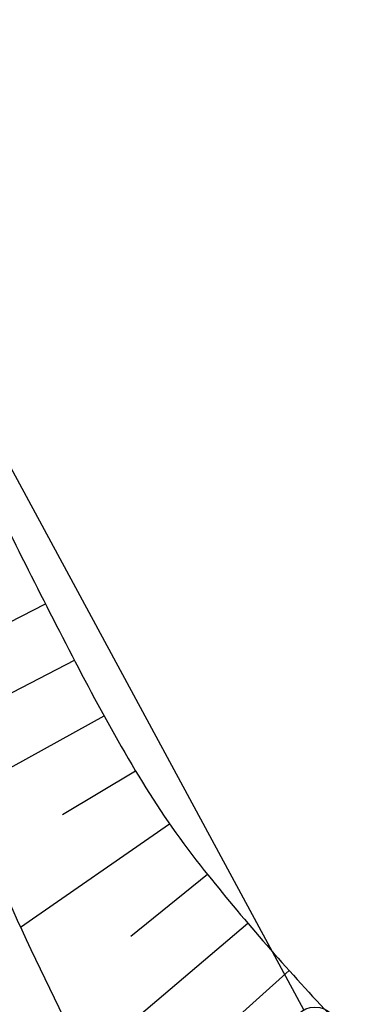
# Model space of a CAD drawing. Extents: x 446740 to 447511, y 442825 to 444215.
# Tile 89 of 94: x 447114 to 447125, y 443779 to 443810. Entities that reach past the tile are written whole.
import ezdxf

# ---------------------------------------------------------------- set-up
doc = ezdxf.new("R2010")
doc.units = 0
doc.header["$LTSCALE"] = 2
doc.header["$MEASUREMENT"] = 0
doc.linetypes.add('AUSGEZOGEN', pattern=[0])
doc.layers.get('0').update_dxf_attribs({"linetype": 'AUSGEZOGEN'})
for name, color, linetype in [('205-GRENZL', 8, 'AUSGEZOGEN'), ('205-GRENZP', 8, 'AUSGEZOGEN'), ('BOESCHG', 250, 'AUSGEZOGEN'), ('FBRTOP', 250, 'AUSGEZOGEN'), ('GRABEN', 250, 'AUSGEZOGEN'), ('STRASSE', 250, 'AUSGEZOGEN')]:
    doc.layers.add(name, color=color, linetype=linetype)

# ---------------------------------------------------------------- blocks, each defined once
blk = doc.blocks.new('GST')
at = {"color": 0}
blk.add_circle((0, 0), 0.75, dxfattribs=at)
blk.add_point((0, 0), dxfattribs=at)

msp = doc.modelspace()

# ---------------------------------------------------------------- linework, layer by layer
at = {"layer": '205-GRENZL'}
msp.add_line((447122.644, 443778.729), (447106.047, 443809.44), dxfattribs=at)
at = {"layer": 'BOESCHG'}
for p, q in [((447110.073, 443789.347), (447114.467, 443791.584)), ((447113.145, 443788.641), (447115.382, 443789.806)), ((447111.777, 443785.537), (447116.321, 443788.04)), ((447115, 443784.919), (447117.317, 443786.305)), ((447113.677, 443781.348), (447118.395, 443784.622)), ((447117.167, 443781.066), (447119.596, 443783.023)), ((447115.733, 443777.117), (447120.871, 443781.482)), ((447119.479, 443777.551), (447122.186, 443779.975))]:
    msp.add_line(p, q, dxfattribs=at)
at = {"layer": 'BOESCHG', "flags": 128}
for points in [[(447089.421, 443850.438, 0.00074), (447091.073, 443846.001, 0.003212), (447091.462, 443844.981, 0.000764), (447098.704, 443826.434, 0.002744), (447100.756, 443821.287, 0.010868), (447104.845, 443811.789, 0.006132), (447112.66, 443795.211, 0.007852), (447115.814, 443788.979, 0.01571), (447117.535, 443785.942, 0.032276), (447119.494, 443783.148, 0.018946), (447123.298, 443778.758, 0.013724), (447124.247, 443777.797, 0.003156), (447128.512, 443773.762, 0.041169), (447132.389, 443770.695, 0.027862), (447138.682, 443766.999)], [(447086.875, 443848.663, 0.003689), (447087.88, 443844.637, 0.019678), (447088.103, 443843.892, 0.002832), (447093.258, 443829.145, 0.004663), (447096.523, 443820.236, 0.002406), (447103.39, 443802.289, 0.004424), (447107.257, 443792.58, 0.005396), (447108.207, 443790.324, 0.001319), (447112.219, 443781.148, 0.019228), (447117.057, 443771.214, 0.045657), (447119.623, 443767.323, 0.072434), (447120.41, 443766.586, 0.014118), (447125.017, 443763.574, 0.064236), (447130.576, 443761.074, 0.052695), (447137.863, 443759.68)]]:
    msp.add_lwpolyline(points, format="xyb", dxfattribs=at)
at = {"layer": 'FBRTOP', "color": 0, "const_width": 0.5}
msp.add_lwpolyline([(447118.971, 443523.408, 0), (447120.057, 443520.305, 0.000001), (447128.316, 443496.708, -0.000001), (447136.574, 443473.112)], format="xyb", dxfattribs=at)
at = {"layer": 'GRABEN'}
msp.add_lwpolyline([(447090.471, 443842.939, 0.00101), (447094.844, 443830.482, 0.002787), (447098.516, 443820.27, 0.00017), (447108.025, 443794.308, 0.003476), (447108.5, 443793.04, 0.012721), (447109.344, 443790.992, 0.002822), (447113.431, 443781.885, 0.022952), (447118.401, 443772.183, 0.055502), (447121.064, 443768.532, 0.052105), (447121.758, 443767.916, 0.010019), (447125.725, 443765.194, 0.055651), (447131.05, 443762.488, 0.045794), (447138.043, 443760.571)], format="xyb", dxfattribs=at)
at = {"layer": 'STRASSE'}
for points in [[(447068.931, 443945.908, 0.000002), (447074.525, 443910.767, 0.000014)], [(447056.172, 444006.907, 0.000256), (447057.959, 443995.782, 0.000007), (447066.417, 443943.312, -0.000072), (447067.235, 443938.233, -0.000506), (447069.899, 443921.568, 0.000383), (447073.414, 443899.55, 0.002551), (447074.205, 443894.777, 0.000503), (447078.363, 443870.591, 0.006787), (447082.529, 443848.311, 0.026597), (447083.97, 443842.705, 0.011408), (447085.657, 443837.742, 0.003012), (447092.583, 443819.14, 0.000539), (447102.034, 443794.298, 0.00389), (447103.374, 443790.868, 0.002567), (447104.913, 443787.074, -0.001252), (447108.088, 443779.304, -0.003407), (447110.594, 443773.006, -0.003634)], [(447086.956, 443843.445, 0.006837), (447087.643, 443841.352, 0.003903), (447088.924, 443837.713, 0.002641), (447091.279, 443831.297, 0.001502), (447095.513, 443820.048, 0.000615), (447101.324, 443804.805, 0.001535), (447103.678, 443798.709, 0.000676), (447105.728, 443793.47, 0.002556), (447106.279, 443792.088, 0.000438), (447106.544, 443791.434, 0.000129), (447107.445, 443789.221, 0.002358), (447109.867, 443783.355, -0.005143), (447110.962, 443780.659, -0.002212), (447111.045, 443780.445, -0.000087), (447113.14, 443774.99, -0.000745)]]:
    msp.add_lwpolyline(points, format="xyb", dxfattribs=at)

# ---------------------------------------------------------------- block references
at = {"layer": '205-GRENZP', "rotation": 289.2892292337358}
msp.add_blockref('GST', (447123, 443778.07), dxfattribs=at)

doc.saveas('drawing.dxf')
